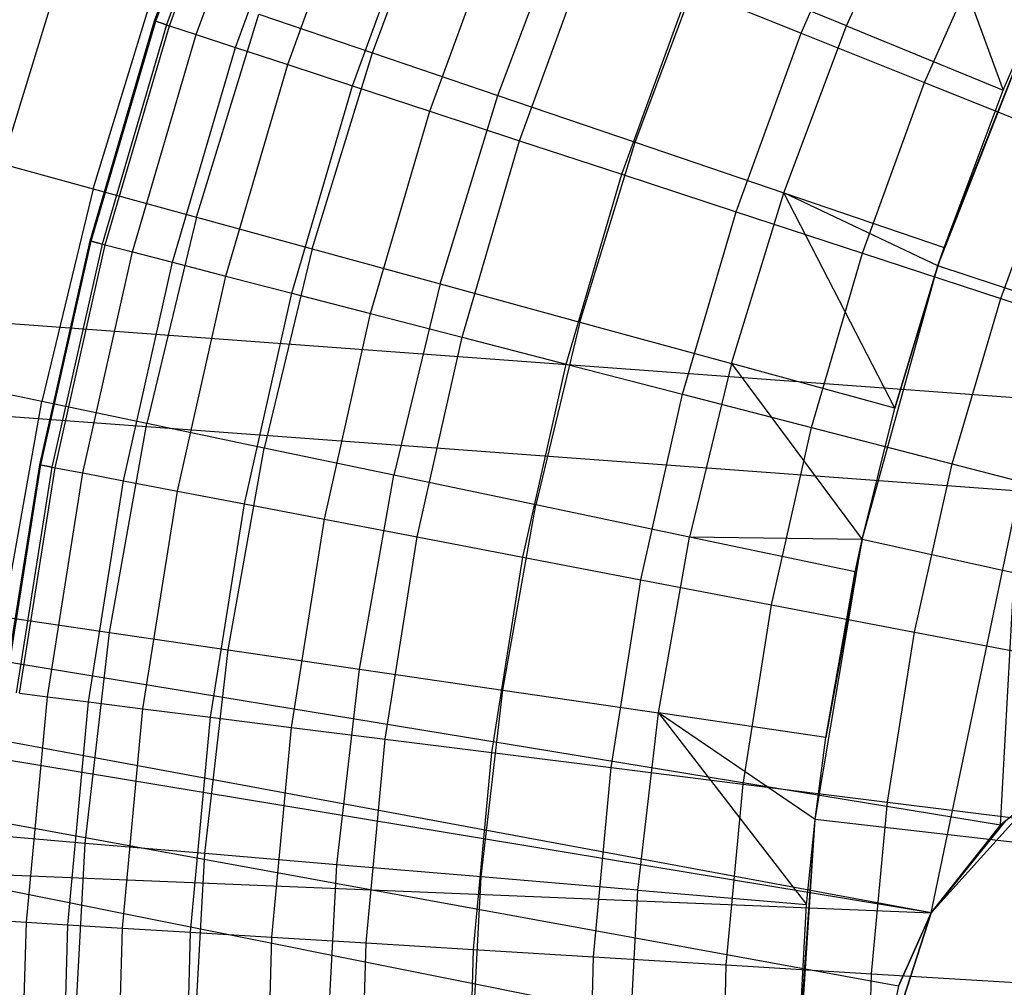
# Model space of a CAD drawing. Extents: x -390 to 397, y -401 to 400.
# Tile 161 of 192: x -22.43 to -18.59, y -380.61 to -376.84. Entities that reach past the tile are written whole.
import ezdxf

# ---------------------------------------------------------------- set-up
doc = ezdxf.new("R2010")
doc.units = 0
doc.header["$LTSCALE"] = 25.4
doc.layers.get('0').update_dxf_attribs({"linetype": 'CONTINUOUS'})

# ---------------------------------------------------------------- blocks, each defined once
blk = doc.blocks.new('FOURTY_ROUND_VII_ZWIS_STL')
at = {"color": 0}
for p, q in [((-21.9013, -376.8404, -990.0501), (-21.5953, -376.0002, -990.0501)), ((-21.9013, -376.8404, -990.0501), (-21.5953, -376.0002, -990.0501)), ((-21.8972, -376.8417, -988.5995), (-21.5913, -376.0019, -988.5995)), ((-21.8972, -376.8417, -988.5995), (-21.5913, -376.0019, -988.5995)), ((-21.5505, -376.0182, -991.5), (-21.8555, -376.8554, -991.5)), ((-21.5505, -376.0182, -991.5), (-21.8555, -376.8554, -991.5)), ((-21.8431, -376.8595, -987.15), (-21.5385, -376.023, -987.15)), ((-21.8431, -376.8595, -987.15), (-21.5385, -376.023, -987.15)), ((-21.7392, -376.8936, -985.7034), (-21.4369, -376.0638, -985.7034)), ((-21.7392, -376.8936, -985.7034), (-21.4369, -376.0638, -985.7034)), ((-21.5855, -376.9441, -984.2618), (-21.2868, -376.1239, -984.2618)), ((-21.5855, -376.9441, -984.2618), (-21.2868, -376.1239, -984.2618)), ((-21.3823, -377.0108, -982.827), (-21.0883, -376.2035, -982.827)), ((-21.3823, -377.0108, -982.827), (-21.0883, -376.2035, -982.827)), ((-19.3813, -376.888, -975.8206), (-19.0835, -376.2092, -975.8206)), ((-19.3813, -376.888, -975.8206), (-19.0835, -376.2092, -975.8206)), ((-21.0522, -376.9647, -975.5251), (-20.7714, -376.2163, -975.5251)), ((-21.0522, -376.9647, -975.5251), (-20.7714, -376.2163, -975.5251)), ((-19.204, -376.8596, -971.4547), (-18.9202, -376.2242, -971.4547)), ((-19.204, -376.8596, -971.4547), (-18.9202, -376.2242, -971.4547)), ((-18.9202, -376.2242, -971.4547), (-18.5938, -377.11, -970.1406)), ((-18.9202, -376.2242, -971.4547), (-18.5938, -377.11, -970.1406)), ((-21.1299, -377.0937, -981.4009), (-20.8417, -376.3024, -981.4009)), ((-21.1299, -377.0937, -981.4009), (-20.8417, -376.3024, -981.4009)), ((-20.8285, -377.1926, -979.9853), (-20.5472, -376.4205, -979.9853)), ((-20.8285, -377.1926, -979.9853), (-20.5472, -376.4205, -979.9853)), ((-20.5631, -377.1313, -974.1486), (-20.2934, -376.4125, -974.1486)), ((-20.5631, -377.1313, -974.1486), (-20.2934, -376.4125, -974.1486)), ((-18.9001, -377.0809, -974.4657), (-18.6157, -376.4326, -974.4657)), ((-18.9001, -377.0809, -974.4657), (-18.6157, -376.4326, -974.4657)), ((-22.4959, -377.3974, -979.7521), (-22.2389, -376.5602, -979.7521)), ((-22.4959, -377.3974, -979.7521), (-22.2389, -376.5602, -979.7521)), ((-20.4785, -377.3075, -978.5822), (-20.2054, -376.5576, -978.5822)), ((-20.4785, -377.3075, -978.5822), (-20.2054, -376.5576, -978.5822)), ((-20.0283, -377.3135, -972.7912), (-19.7707, -376.627, -972.7912)), ((-20.0283, -377.3135, -972.7912), (-19.7707, -376.627, -972.7912)), ((-19.204, -376.8596, -971.4547), (-19.7707, -376.627, -972.7912)), ((-19.204, -376.8596, -971.4547), (-19.7707, -376.627, -972.7912)), ((-22.141, -377.4946, -978.3286), (-21.8906, -376.679, -978.3286)), ((-22.141, -377.4946, -978.3286), (-21.8906, -376.679, -978.3286)), ((-20.0805, -377.4382, -977.1933), (-19.8165, -376.7135, -977.1933)), ((-20.0805, -377.4382, -977.1933), (-19.8165, -376.7135, -977.1933)), ((-19.8165, -376.7135, -977.1933), (-19.3813, -376.888, -975.8206)), ((-19.8165, -376.7135, -977.1933), (-19.3813, -376.888, -975.8206)), ((-18.8482, -377.7952, -957), (-18.4449, -376.7645, -957)), ((-18.8482, -377.7952, -957), (-18.4449, -376.7645, -957)), ((-18.8241, -377.7239, -970.1406), (-18.4449, -376.7645, -957)), ((-18.8241, -377.7239, -970.1406), (-18.4449, -376.7645, -957)), ((-18.5938, -377.11, -970.1406), (-18.4449, -376.7645, -970.1406)), ((-18.5938, -377.11, -970.1406), (-18.4449, -376.7645, -970.1406)), ((-18.5938, -377.11, -970.1406), (-18.4449, -376.7645, -957)), ((-18.5938, -377.11, -970.1406), (-18.4449, -376.7645, -957)), ((-21.7378, -377.6051, -976.919), (-21.4948, -376.8138, -976.919)), ((-21.7378, -377.6051, -976.919), (-21.4948, -376.8138, -976.919)), ((-21.4948, -376.8138, -976.919), (-21.0522, -376.9647, -975.5251)), ((-21.4948, -376.8138, -976.919), (-21.0522, -376.9647, -975.5251)), ((-22.1528, -377.6984, -990.0501), (-21.9013, -376.8404, -990.0501)), ((-22.1528, -377.6984, -990.0501), (-21.9013, -376.8404, -990.0501)), ((-22.1486, -377.6995, -988.5995), (-21.8972, -376.8417, -988.5995)), ((-22.1486, -377.6995, -988.5995), (-21.8972, -376.8417, -988.5995)), ((-21.8555, -376.8554, -991.5), (-22.1061, -377.7105, -991.5)), ((-21.8555, -376.8554, -991.5), (-22.1061, -377.7105, -991.5)), ((-22.0936, -377.7138, -987.15), (-21.8431, -376.8595, -987.15)), ((-22.0936, -377.7138, -987.15), (-21.8431, -376.8595, -987.15)), ((-21.9013, -376.8404, -990.0501), (-21.8972, -376.8417, -988.5995)), ((-21.9013, -376.8404, -990.0501), (-21.8972, -376.8417, -988.5995)), ((-21.8555, -376.8554, -991.5), (-21.9013, -376.8404, -990.0501)), ((-21.8555, -376.8554, -991.5), (-21.9013, -376.8404, -990.0501)), ((-21.8972, -376.8417, -988.5995), (-21.8431, -376.8595, -987.15)), ((-21.8972, -376.8417, -988.5995), (-21.8431, -376.8595, -987.15)), ((-21.8431, -376.8595, -987.15), (-21.7392, -376.8936, -985.7034)), ((-21.8431, -376.8595, -987.15), (-21.7392, -376.8936, -985.7034)), ((-19.4484, -377.5112, -971.4547), (-19.204, -376.8596, -971.4547)), ((-19.4484, -377.5112, -971.4547), (-19.204, -376.8596, -971.4547)), ((-19.204, -376.8596, -971.4547), (-18.5938, -377.11, -970.1406)), ((-19.204, -376.8596, -971.4547), (-18.5938, -377.11, -970.1406)), ((-21.9876, -377.7411, -985.7034), (-21.7392, -376.8936, -985.7034)), ((-21.9876, -377.7411, -985.7034), (-21.7392, -376.8936, -985.7034)), ((-21.7392, -376.8936, -985.7034), (-21.5855, -376.9441, -984.2618)), ((-21.7392, -376.8936, -985.7034), (-21.5855, -376.9441, -984.2618)), ((-19.6349, -377.5845, -975.8206), (-19.3813, -376.888, -975.8206)), ((-19.6349, -377.5845, -975.8206), (-19.3813, -376.888, -975.8206)), ((-19.3813, -376.888, -975.8206), (-18.9001, -377.0809, -974.4657)), ((-19.3813, -376.888, -975.8206), (-18.9001, -377.0809, -974.4657)), ((-18.5133, -378.313, -935.584), (-37.0589, -376.945, -935.584)), ((-18.6037, -379.9761, -935.9455), (-37.0589, -376.945, -935.584)), ((-18.5133, -378.313, -935.584), (-37.0589, -376.945, -935.584)), ((-18.8742, -380.3179, -935.9783), (-37.0589, -376.945, -935.584)), ((-18.6037, -379.9761, -935.9455), (-37.0589, -376.945, -935.584)), ((-18.8742, -380.3179, -935.9783), (-37.0589, -376.945, -935.584)), ((-21.8311, -377.7816, -984.2618), (-21.5855, -376.9441, -984.2618)), ((-21.8311, -377.7816, -984.2618), (-21.5855, -376.9441, -984.2618)), ((-21.5855, -376.9441, -984.2618), (-21.3823, -377.0108, -982.827)), ((-21.5855, -376.9441, -984.2618), (-21.3823, -377.0108, -982.827)), ((-21.2868, -377.7287, -975.5251), (-21.0522, -376.9647, -975.5251)), ((-21.2868, -377.7287, -975.5251), (-21.0522, -376.9647, -975.5251)), ((-21.0522, -376.9647, -975.5251), (-20.5631, -377.1313, -974.1486)), ((-21.0522, -376.9647, -975.5251), (-20.5631, -377.1313, -974.1486)), ((-21.624, -377.8352, -982.827), (-21.3823, -377.0108, -982.827)), ((-21.624, -377.8352, -982.827), (-21.3823, -377.0108, -982.827)), ((-21.3823, -377.0108, -982.827), (-21.1299, -377.0937, -981.4009)), ((-21.3823, -377.0108, -982.827), (-21.1299, -377.0937, -981.4009)), ((-19.1424, -377.7462, -974.4657), (-18.9001, -377.0809, -974.4657)), ((-19.1424, -377.7462, -974.4657), (-18.9001, -377.0809, -974.4657)), ((-18.9001, -377.0809, -974.4657), (-18.3737, -377.292, -973.1305)), ((-18.9001, -377.0809, -974.4657), (-18.3737, -377.292, -973.1305)), ((-21.3667, -377.9018, -981.4009), (-21.1299, -377.0937, -981.4009)), ((-21.3667, -377.9018, -981.4009), (-21.1299, -377.0937, -981.4009)), ((-21.1299, -377.0937, -981.4009), (-20.8285, -377.1926, -979.9853)), ((-21.1299, -377.0937, -981.4009), (-20.8285, -377.1926, -979.9853)), ((-20.7885, -377.8652, -974.1486), (-20.5631, -377.1313, -974.1486)), ((-20.7885, -377.8652, -974.1486), (-20.5631, -377.1313, -974.1486)), ((-20.5631, -377.1313, -974.1486), (-20.0283, -377.3135, -972.7912)), ((-20.5631, -377.1313, -974.1486), (-20.0283, -377.3135, -972.7912)), ((-18.8241, -377.7239, -970.1406), (-18.5938, -377.11, -970.1406)), ((-18.8241, -377.7239, -970.1406), (-18.5938, -377.11, -970.1406)), ((-21.0596, -377.9812, -979.9853), (-20.8285, -377.1926, -979.9853)), ((-21.0596, -377.9812, -979.9853), (-20.8285, -377.1926, -979.9853)), ((-20.8285, -377.1926, -979.9853), (-20.4785, -377.3075, -978.5822)), ((-20.8285, -377.1926, -979.9853), (-20.4785, -377.3075, -978.5822)), ((-19.0016, -380.604, -934.4929), (-37.0944, -377.3048, -934.1234)), ((-37.0944, -377.3048, -934.1234), (-19.0669, -380.9111, -934.5)), ((-19.0016, -380.604, -934.4929), (-37.0944, -377.3048, -934.1234)), ((-18.8742, -380.3179, -934.4737), (-37.0944, -377.3048, -934.1234)), ((-18.8742, -380.3179, -934.4737), (-37.0944, -377.3048, -934.1234)), ((-18.531, -378.6741, -934.1234), (-37.0944, -377.3048, -934.1234)), ((-18.531, -378.6741, -934.1234), (-37.0944, -377.3048, -934.1234)), ((-37.0944, -377.3048, -934.1234), (-19.0669, -380.9111, -934.5)), ((-20.703, -378.0734, -978.5822), (-20.4785, -377.3075, -978.5822)), ((-20.703, -378.0734, -978.5822), (-20.4785, -377.3075, -978.5822)), ((-20.4785, -377.3075, -978.5822), (-20.0805, -377.4382, -977.1933)), ((-20.4785, -377.3075, -978.5822), (-20.0805, -377.4382, -977.1933)), ((-20.2436, -378.0145, -972.7912), (-20.0283, -377.3135, -972.7912)), ((-20.2436, -378.0145, -972.7912), (-20.0283, -377.3135, -972.7912)), ((-20.0283, -377.3135, -972.7912), (-19.4484, -377.5112, -971.4547)), ((-20.0283, -377.3135, -972.7912), (-19.4484, -377.5112, -971.4547)), ((-18.6035, -377.9231, -973.1305), (-18.3737, -377.292, -973.1305)), ((-18.6035, -377.9231, -973.1305), (-18.3737, -377.292, -973.1305)), ((-22.4959, -377.3974, -979.7521), (-22.141, -377.4946, -978.3286)), ((-22.4959, -377.3974, -979.7521), (-22.141, -377.4946, -978.3286)), ((-20.2975, -378.1783, -977.1933), (-20.0805, -377.4382, -977.1933)), ((-20.2975, -378.1783, -977.1933), (-20.0805, -377.4382, -977.1933)), ((-20.0805, -377.4382, -977.1933), (-19.6349, -377.5845, -975.8206)), ((-20.0805, -377.4382, -977.1933), (-19.6349, -377.5845, -975.8206)), ((-22.141, -377.4946, -978.3286), (-22.3413, -378.324, -978.3286)), ((-22.141, -377.4946, -978.3286), (-22.3413, -378.324, -978.3286)), ((-22.141, -377.4946, -978.3286), (-21.7378, -377.6051, -976.919)), ((-22.141, -377.4946, -978.3286), (-21.7378, -377.6051, -976.919)), ((-19.6527, -378.1764, -971.4547), (-19.4484, -377.5112, -971.4547)), ((-19.6527, -378.1764, -971.4547), (-19.4484, -377.5112, -971.4547)), ((-19.4484, -377.5112, -971.4547), (-18.8241, -377.7239, -970.1406)), ((-19.0166, -378.3507, -970.1406), (-19.4484, -377.5112, -971.4547)), ((-19.0166, -378.3507, -970.1406), (-19.4484, -377.5112, -971.4547)), ((-18.8482, -377.7952, -970.1406), (-19.4484, -377.5112, -971.4547)), ((-18.8482, -377.7952, -970.1406), (-19.4484, -377.5112, -971.4547)), ((-19.4484, -377.5112, -971.4547), (-18.8241, -377.7239, -970.1406)), ((-19.8434, -378.2958, -975.8206), (-19.6349, -377.5845, -975.8206)), ((-19.8434, -378.2958, -975.8206), (-19.6349, -377.5845, -975.8206)), ((-19.6349, -377.5845, -975.8206), (-19.1424, -377.7462, -974.4657)), ((-19.6349, -377.5845, -975.8206), (-19.1424, -377.7462, -974.4657)), ((-21.7378, -377.6051, -976.919), (-21.9321, -378.4097, -976.919)), ((-21.7378, -377.6051, -976.919), (-21.9321, -378.4097, -976.919)), ((-21.7378, -377.6051, -976.919), (-21.2868, -377.7287, -975.5251)), ((-21.7378, -377.6051, -976.919), (-21.2868, -377.7287, -975.5251)), ((-22.3489, -378.5708, -990.0501), (-22.1528, -377.6984, -990.0501)), ((-22.3489, -378.5708, -990.0501), (-22.1528, -377.6984, -990.0501)), ((-22.3446, -378.5716, -988.5995), (-22.1486, -377.6995, -988.5995)), ((-22.3446, -378.5716, -988.5995), (-22.1486, -377.6995, -988.5995)), ((-22.1528, -377.6984, -990.0501), (-22.1486, -377.6995, -988.5995)), ((-22.1528, -377.6984, -990.0501), (-22.1486, -377.6995, -988.5995)), ((-22.1061, -377.7105, -991.5), (-22.1528, -377.6984, -990.0501)), ((-22.1061, -377.7105, -991.5), (-22.1528, -377.6984, -990.0501)), ((-22.1486, -377.6995, -988.5995), (-22.0936, -377.7138, -987.15)), ((-22.1486, -377.6995, -988.5995), (-22.0936, -377.7138, -987.15)), ((-22.1061, -377.7105, -991.5), (-22.3015, -378.5799, -991.5)), ((-22.1061, -377.7105, -991.5), (-22.3015, -378.5799, -991.5)), ((-22.2887, -378.5823, -987.15), (-22.0936, -377.7138, -987.15)), ((-22.2887, -378.5823, -987.15), (-22.0936, -377.7138, -987.15)), ((-22.1813, -378.6029, -985.7034), (-21.9876, -377.7411, -985.7034)), ((-22.1813, -378.6029, -985.7034), (-21.9876, -377.7411, -985.7034)), ((-22.0936, -377.7138, -987.15), (-21.9876, -377.7411, -985.7034)), ((-22.0936, -377.7138, -987.15), (-21.9876, -377.7411, -985.7034)), ((-21.9876, -377.7411, -985.7034), (-21.8311, -377.7816, -984.2618)), ((-21.9876, -377.7411, -985.7034), (-21.8311, -377.7816, -984.2618)), ((-21.2868, -377.7287, -975.5251), (-21.4744, -378.5056, -975.5251)), ((-21.2868, -377.7287, -975.5251), (-21.4744, -378.5056, -975.5251)), ((-21.2868, -377.7287, -975.5251), (-20.7885, -377.8652, -974.1486)), ((-21.2868, -377.7287, -975.5251), (-20.7885, -377.8652, -974.1486)), ((-18.8482, -377.7952, -970.1406), (-18.8241, -377.7239, -970.1406)), ((-18.8241, -377.7239, -970.1406), (-18.8482, -377.7952, -957)), ((-18.8241, -377.7239, -970.1406), (-18.8482, -377.7952, -957)), ((-18.8482, -377.7952, -970.1406), (-18.8241, -377.7239, -970.1406)), ((-22.0224, -378.6333, -984.2618), (-21.8311, -377.7816, -984.2618)), ((-22.0224, -378.6333, -984.2618), (-21.8311, -377.7816, -984.2618)), ((-21.8311, -377.7816, -984.2618), (-21.624, -377.8352, -982.827)), ((-21.8311, -377.7816, -984.2618), (-21.624, -377.8352, -982.827)), ((-19.3415, -378.4256, -974.4657), (-19.1424, -377.7462, -974.4657)), ((-19.3415, -378.4256, -974.4657), (-19.1424, -377.7462, -974.4657)), ((-19.1424, -377.7462, -974.4657), (-18.6035, -377.9231, -973.1305)), ((-19.1424, -377.7462, -974.4657), (-18.6035, -377.9231, -973.1305)), ((-19.1433, -378.8619, -957), (-18.8482, -377.7952, -957)), ((-19.1433, -378.8619, -957), (-18.8482, -377.7952, -957)), ((-19.0166, -378.3507, -970.1406), (-18.8482, -377.7952, -970.1406)), ((-18.8482, -377.7952, -957), (-19.0166, -378.3507, -970.1406)), ((-18.8482, -377.7952, -957), (-19.0166, -378.3507, -970.1406)), ((-19.0166, -378.3507, -970.1406), (-18.8482, -377.7952, -970.1406)), ((-18.8482, -377.7952, -957), (-18.8482, -377.7952, -970.1406)), ((-18.8482, -377.7952, -957), (-18.8482, -377.7952, -970.1406)), ((-15.7646, -378.8219, -952), (-18.8482, -377.7952, -957)), ((-15.7646, -378.8219, -952), (-18.8482, -377.7952, -957)), ((-21.8124, -378.6734, -982.827), (-21.624, -377.8352, -982.827)), ((-21.8124, -378.6734, -982.827), (-21.624, -377.8352, -982.827)), ((-21.624, -377.8352, -982.827), (-21.3667, -377.9018, -981.4009)), ((-21.624, -377.8352, -982.827), (-21.3667, -377.9018, -981.4009)), ((-20.7885, -377.8652, -974.1486), (-20.9687, -378.6115, -974.1486)), ((-20.7885, -377.8652, -974.1486), (-20.9687, -378.6115, -974.1486)), ((-20.7885, -377.8652, -974.1486), (-20.2436, -378.0145, -972.7912)), ((-20.7885, -377.8652, -974.1486), (-20.2436, -378.0145, -972.7912)), ((-21.5514, -378.7234, -981.4009), (-21.3667, -377.9018, -981.4009)), ((-21.5514, -378.7234, -981.4009), (-21.3667, -377.9018, -981.4009)), ((-21.3667, -377.9018, -981.4009), (-21.0596, -377.9812, -979.9853)), ((-21.3667, -377.9018, -981.4009), (-21.0596, -377.9812, -979.9853)), ((-18.7924, -378.5676, -973.1305), (-18.6035, -377.9231, -973.1305)), ((-18.7924, -378.5676, -973.1305), (-18.6035, -377.9231, -973.1305)), ((-18.6035, -377.9231, -973.1305), (-18.019, -378.115, -971.8167)), ((-18.6035, -377.9231, -973.1305), (-18.019, -378.115, -971.8167)), ((-21.2398, -378.783, -979.9853), (-21.0596, -377.9812, -979.9853)), ((-21.2398, -378.783, -979.9853), (-21.0596, -377.9812, -979.9853)), ((-21.0596, -377.9812, -979.9853), (-20.703, -378.0734, -978.5822)), ((-21.0596, -377.9812, -979.9853), (-20.703, -378.0734, -978.5822)), ((-20.2436, -378.0145, -972.7912), (-20.4157, -378.7273, -972.7912)), ((-20.2436, -378.0145, -972.7912), (-20.4157, -378.7273, -972.7912)), ((-20.2436, -378.0145, -972.7912), (-19.6527, -378.1764, -971.4547)), ((-20.2436, -378.0145, -972.7912), (-19.6527, -378.1764, -971.4547)), ((-20.878, -378.8522, -978.5822), (-20.703, -378.0734, -978.5822)), ((-20.878, -378.8522, -978.5822), (-20.703, -378.0734, -978.5822)), ((-20.703, -378.0734, -978.5822), (-20.2975, -378.1783, -977.1933)), ((-20.703, -378.0734, -978.5822), (-20.2975, -378.1783, -977.1933)), ((-20.4666, -378.9308, -977.1933), (-20.2975, -378.1783, -977.1933)), ((-20.4666, -378.9308, -977.1933), (-20.2975, -378.1783, -977.1933)), ((-20.2975, -378.1783, -977.1933), (-19.8434, -378.2958, -975.8206)), ((-20.2975, -378.1783, -977.1933), (-19.8434, -378.2958, -975.8206)), ((-19.6527, -378.1764, -971.4547), (-19.816, -378.8528, -971.4547)), ((-19.6527, -378.1764, -971.4547), (-19.816, -378.8528, -971.4547)), ((-19.0166, -378.3507, -970.1406), (-19.6527, -378.1764, -971.4547)), ((-19.6527, -378.1764, -971.4547), (-19.1433, -378.8619, -970.1406)), ((-19.0166, -378.3507, -970.1406), (-19.6527, -378.1764, -971.4547)), ((-19.6527, -378.1764, -971.4547), (-19.1433, -378.8619, -970.1406)), ((-22.3413, -378.324, -978.3286), (-22.7015, -378.2486, -979.7521)), ((-22.3413, -378.324, -978.3286), (-22.7015, -378.2486, -979.7521)), ((-20.006, -379.019, -975.8206), (-19.8434, -378.2958, -975.8206)), ((-20.006, -379.019, -975.8206), (-19.8434, -378.2958, -975.8206)), ((-19.8434, -378.2958, -975.8206), (-19.3415, -378.4256, -974.4657)), ((-19.8434, -378.2958, -975.8206), (-19.3415, -378.4256, -974.4657)), ((-18.6037, -379.9761, -935.9455), (-18.5133, -378.313, -935.584)), ((-18.6037, -379.9761, -935.9455), (-18.5133, -378.313, -935.584)), ((-22.4906, -379.1641, -978.3286), (-22.3413, -378.324, -978.3286)), ((-22.4906, -379.1641, -978.3286), (-22.3413, -378.324, -978.3286)), ((-21.9321, -378.4097, -976.919), (-22.3413, -378.324, -978.3286)), ((-21.9321, -378.4097, -976.919), (-22.3413, -378.324, -978.3286)), ((-19.1433, -378.8619, -970.1406), (-19.0166, -378.3507, -970.1406)), ((-19.1433, -378.8619, -957), (-19.0166, -378.3507, -970.1406)), ((-19.1433, -378.8619, -970.1406), (-19.0166, -378.3507, -970.1406)), ((-19.1433, -378.8619, -957), (-19.0166, -378.3507, -970.1406)), ((-22.077, -379.2247, -976.919), (-21.9321, -378.4097, -976.919)), ((-22.077, -379.2247, -976.919), (-21.9321, -378.4097, -976.919)), ((-21.4744, -378.5056, -975.5251), (-21.9321, -378.4097, -976.919)), ((-21.4744, -378.5056, -975.5251), (-21.9321, -378.4097, -976.919)), ((-19.4968, -379.1164, -974.4657), (-19.3415, -378.4256, -974.4657)), ((-19.4968, -379.1164, -974.4657), (-19.3415, -378.4256, -974.4657)), ((-19.3415, -378.4256, -974.4657), (-18.7924, -378.5676, -973.1305)), ((-19.3415, -378.4256, -974.4657), (-18.7924, -378.5676, -973.1305)), ((-21.6142, -379.2925, -975.5251), (-21.4744, -378.5056, -975.5251)), ((-21.6142, -379.2925, -975.5251), (-21.4744, -378.5056, -975.5251)), ((-20.9687, -378.6115, -974.1486), (-21.4744, -378.5056, -975.5251)), ((-20.9687, -378.6115, -974.1486), (-21.4744, -378.5056, -975.5251)), ((-22.4886, -379.454, -990.0501), (-22.3489, -378.5708, -990.0501)), ((-22.4886, -379.454, -990.0501), (-22.3489, -378.5708, -990.0501)), ((-22.4843, -379.4545, -988.5995), (-22.3446, -378.5716, -988.5995)), ((-22.4843, -379.4545, -988.5995), (-22.3446, -378.5716, -988.5995)), ((-22.3015, -378.5799, -991.5), (-22.4408, -379.46, -991.5)), ((-22.3015, -378.5799, -991.5), (-22.4408, -379.46, -991.5)), ((-22.4279, -379.4616, -987.15), (-22.2887, -378.5823, -987.15)), ((-22.4279, -379.4616, -987.15), (-22.2887, -378.5823, -987.15)), ((-22.3489, -378.5708, -990.0501), (-22.3446, -378.5716, -988.5995)), ((-22.3489, -378.5708, -990.0501), (-22.3446, -378.5716, -988.5995)), ((-22.3015, -378.5799, -991.5), (-22.3489, -378.5708, -990.0501)), ((-22.3015, -378.5799, -991.5), (-22.3489, -378.5708, -990.0501)), ((-22.3446, -378.5716, -988.5995), (-22.2887, -378.5823, -987.15)), ((-22.3446, -378.5716, -988.5995), (-22.2887, -378.5823, -987.15)), ((-22.2887, -378.5823, -987.15), (-22.1813, -378.6029, -985.7034)), ((-22.2887, -378.5823, -987.15), (-22.1813, -378.6029, -985.7034)), ((-18.9397, -379.2229, -973.1305), (-18.7924, -378.5676, -973.1305)), ((-18.9397, -379.2229, -973.1305), (-18.7924, -378.5676, -973.1305)), ((-18.7924, -378.5676, -973.1305), (-18.1969, -378.7217, -971.8167)), ((-18.7924, -378.5676, -973.1305), (-18.1969, -378.7217, -971.8167)), ((-22.3193, -379.4752, -985.7034), (-22.1813, -378.6029, -985.7034)), ((-22.3193, -379.4752, -985.7034), (-22.1813, -378.6029, -985.7034)), ((-22.1813, -378.6029, -985.7034), (-22.0224, -378.6333, -984.2618)), ((-22.1813, -378.6029, -985.7034), (-22.0224, -378.6333, -984.2618)), ((-21.103, -379.3673, -974.1486), (-20.9687, -378.6115, -974.1486)), ((-21.103, -379.3673, -974.1486), (-20.9687, -378.6115, -974.1486)), ((-20.4157, -378.7273, -972.7912), (-20.9687, -378.6115, -974.1486)), ((-20.4157, -378.7273, -972.7912), (-20.9687, -378.6115, -974.1486)), ((-22.1589, -379.4954, -984.2618), (-22.0224, -378.6333, -984.2618)), ((-22.1589, -379.4954, -984.2618), (-22.0224, -378.6333, -984.2618)), ((-22.0224, -378.6333, -984.2618), (-21.8124, -378.6734, -982.827)), ((-22.0224, -378.6333, -984.2618), (-21.8124, -378.6734, -982.827)), ((-21.9467, -379.522, -982.827), (-21.8124, -378.6734, -982.827)), ((-21.9467, -379.522, -982.827), (-21.8124, -378.6734, -982.827)), ((-21.8124, -378.6734, -982.827), (-21.5514, -378.7234, -981.4009)), ((-21.8124, -378.6734, -982.827), (-21.5514, -378.7234, -981.4009)), ((-18.8742, -380.3179, -934.4737), (-18.531, -378.6741, -934.1234)), ((-18.8742, -380.3179, -934.4737), (-18.531, -378.6741, -934.1234)), ((-21.683, -379.5551, -981.4009), (-21.5514, -378.7234, -981.4009)), ((-21.683, -379.5551, -981.4009), (-21.5514, -378.7234, -981.4009)), ((-21.5514, -378.7234, -981.4009), (-21.2398, -378.783, -979.9853)), ((-21.5514, -378.7234, -981.4009), (-21.2398, -378.783, -979.9853)), ((-20.544, -379.4492, -972.7912), (-20.4157, -378.7273, -972.7912)), ((-20.544, -379.4492, -972.7912), (-20.4157, -378.7273, -972.7912)), ((-19.816, -378.8528, -971.4547), (-20.4157, -378.7273, -972.7912)), ((-19.816, -378.8528, -971.4547), (-20.4157, -378.7273, -972.7912)), ((-21.3682, -379.5946, -979.9853), (-21.2398, -378.783, -979.9853)), ((-21.3682, -379.5946, -979.9853), (-21.2398, -378.783, -979.9853)), ((-21.2398, -378.783, -979.9853), (-20.878, -378.8522, -978.5822)), ((-21.2398, -378.783, -979.9853), (-20.878, -378.8522, -978.5822)), ((-21.0028, -379.6405, -978.5822), (-20.878, -378.8522, -978.5822)), ((-21.0028, -379.6405, -978.5822), (-20.878, -378.8522, -978.5822)), ((-20.878, -378.8522, -978.5822), (-20.4666, -378.9308, -977.1933)), ((-20.878, -378.8522, -978.5822), (-20.4666, -378.9308, -977.1933)), ((-19.9378, -379.538, -971.4547), (-19.816, -378.8528, -971.4547)), ((-19.9378, -379.538, -971.4547), (-19.816, -378.8528, -971.4547)), ((-19.1705, -378.988, -970.1406), (-19.816, -378.8528, -971.4547)), ((-19.1433, -378.8619, -970.1406), (-19.816, -378.8528, -971.4547)), ((-19.1705, -378.988, -970.1406), (-19.816, -378.8528, -971.4547)), ((-19.1433, -378.8619, -970.1406), (-19.816, -378.8528, -971.4547)), ((-19.3272, -379.9533, -957), (-19.1433, -378.8619, -957)), ((-19.3272, -379.9533, -957), (-19.1433, -378.8619, -957)), ((-19.1433, -378.8619, -957), (-19.2852, -379.6336, -970.1406)), ((-19.1433, -378.8619, -957), (-19.2852, -379.6336, -970.1406)), ((-19.1705, -378.988, -970.1406), (-19.1433, -378.8619, -970.1406)), ((-19.1433, -378.8619, -957), (-19.1705, -378.988, -970.1406)), ((-19.1433, -378.8619, -957), (-19.1705, -378.988, -970.1406)), ((-19.1705, -378.988, -970.1406), (-19.1433, -378.8619, -970.1406)), ((-19.1433, -378.8619, -970.1406), (-19.1433, -378.8619, -957)), ((-19.1433, -378.8619, -970.1406), (-19.1433, -378.8619, -957)), ((-15.9705, -379.5662, -952), (-19.1433, -378.8619, -957)), ((-15.9705, -379.5662, -952), (-19.1433, -378.8619, -957)), ((-20.5871, -379.6927, -977.1933), (-20.4666, -378.9308, -977.1933)), ((-20.5871, -379.6927, -977.1933), (-20.4666, -378.9308, -977.1933)), ((-20.4666, -378.9308, -977.1933), (-20.006, -379.019, -975.8206)), ((-20.4666, -378.9308, -977.1933), (-20.006, -379.019, -975.8206)), ((-19.2852, -379.6336, -970.1406), (-19.1705, -378.988, -970.1406)), ((-19.2852, -379.6336, -970.1406), (-19.1705, -378.988, -970.1406)), ((-20.1218, -379.7511, -975.8206), (-20.006, -379.019, -975.8206)), ((-20.1218, -379.7511, -975.8206), (-20.006, -379.019, -975.8206)), ((-20.006, -379.019, -975.8206), (-19.4968, -379.1164, -974.4657)), ((-20.006, -379.019, -975.8206), (-19.4968, -379.1164, -974.4657)), ((-19.6074, -379.8157, -974.4657), (-19.4968, -379.1164, -974.4657)), ((-19.6074, -379.8157, -974.4657), (-19.4968, -379.1164, -974.4657)), ((-19.4968, -379.1164, -974.4657), (-18.9397, -379.2229, -973.1305)), ((-19.4968, -379.1164, -974.4657), (-18.9397, -379.2229, -973.1305)), ((-22.4906, -379.1641, -978.3286), (-22.077, -379.2247, -976.919)), ((-22.4906, -379.1641, -978.3286), (-22.077, -379.2247, -976.919)), ((-22.1719, -380.047, -976.919), (-22.077, -379.2247, -976.919)), ((-22.1719, -380.047, -976.919), (-22.077, -379.2247, -976.919)), ((-22.077, -379.2247, -976.919), (-21.6142, -379.2925, -975.5251)), ((-22.077, -379.2247, -976.919), (-21.6142, -379.2925, -975.5251)), ((-19.0447, -379.8863, -973.1305), (-18.9397, -379.2229, -973.1305)), ((-19.0447, -379.8863, -973.1305), (-18.9397, -379.2229, -973.1305)), ((-18.9397, -379.2229, -973.1305), (-18.3355, -379.3385, -971.8167)), ((-18.9397, -379.2229, -973.1305), (-18.3355, -379.3385, -971.8167)), ((-21.7059, -380.0864, -975.5251), (-21.6142, -379.2925, -975.5251)), ((-21.7059, -380.0864, -975.5251), (-21.6142, -379.2925, -975.5251)), ((-21.6142, -379.2925, -975.5251), (-21.103, -379.3673, -974.1486)), ((-21.6142, -379.2925, -975.5251), (-21.103, -379.3673, -974.1486)), ((-21.1911, -380.13, -974.1486), (-21.103, -379.3673, -974.1486)), ((-21.1911, -380.13, -974.1486), (-21.103, -379.3673, -974.1486)), ((-21.103, -379.3673, -974.1486), (-20.544, -379.4492, -972.7912)), ((-21.103, -379.3673, -974.1486), (-20.544, -379.4492, -972.7912)), ((-22.4279, -379.4616, -987.15), (-22.3193, -379.4752, -985.7034)), ((-22.4279, -379.4616, -987.15), (-22.3193, -379.4752, -985.7034)), ((-20.6281, -380.1776, -972.7912), (-20.544, -379.4492, -972.7912)), ((-20.6281, -380.1776, -972.7912), (-20.544, -379.4492, -972.7912)), ((-20.544, -379.4492, -972.7912), (-19.9378, -379.538, -971.4547)), ((-20.544, -379.4492, -972.7912), (-19.9378, -379.538, -971.4547)), ((-22.4012, -380.3546, -985.7034), (-22.3193, -379.4752, -985.7034)), ((-22.4012, -380.3546, -985.7034), (-22.3193, -379.4752, -985.7034)), ((-22.3193, -379.4752, -985.7034), (-22.1589, -379.4954, -984.2618)), ((-22.3193, -379.4752, -985.7034), (-22.1589, -379.4954, -984.2618)), ((-22.2398, -380.3645, -984.2618), (-22.1589, -379.4954, -984.2618)), ((-22.2398, -380.3645, -984.2618), (-22.1589, -379.4954, -984.2618)), ((-22.1589, -379.4954, -984.2618), (-21.9467, -379.522, -982.827)), ((-22.1589, -379.4954, -984.2618), (-21.9467, -379.522, -982.827)), ((-22.0263, -380.3774, -982.827), (-21.9467, -379.522, -982.827)), ((-22.0263, -380.3774, -982.827), (-21.9467, -379.522, -982.827)), ((-21.9467, -379.522, -982.827), (-21.683, -379.5551, -981.4009)), ((-21.9467, -379.522, -982.827), (-21.683, -379.5551, -981.4009)), ((-20.0176, -380.2293, -971.4547), (-19.9378, -379.538, -971.4547)), ((-20.0176, -380.2293, -971.4547), (-19.9378, -379.538, -971.4547)), ((-19.2852, -379.6336, -970.1406), (-19.9378, -379.538, -971.4547)), ((-19.3272, -379.9533, -970.1406), (-19.9378, -379.538, -971.4547)), ((-19.9378, -379.538, -971.4547), (-19.3604, -380.2849, -970.1406)), ((-19.3272, -379.9533, -970.1406), (-19.9378, -379.538, -971.4547)), ((-19.2852, -379.6336, -970.1406), (-19.9378, -379.538, -971.4547)), ((-19.9378, -379.538, -971.4547), (-19.3604, -380.2849, -970.1406)), ((-37.3164, -379.559, -936), (-18.8742, -380.3179, -935.9783)), ((-37.3164, -379.559, -936), (-18.8742, -380.3179, -935.9783)), ((-21.7611, -380.3936, -981.4009), (-21.683, -379.5551, -981.4009)), ((-21.7611, -380.3936, -981.4009), (-21.683, -379.5551, -981.4009)), ((-21.683, -379.5551, -981.4009), (-21.3682, -379.5946, -979.9853)), ((-21.683, -379.5551, -981.4009), (-21.3682, -379.5946, -979.9853)), ((-21.4444, -380.4128, -979.9853), (-21.3682, -379.5946, -979.9853)), ((-21.4444, -380.4128, -979.9853), (-21.3682, -379.5946, -979.9853)), ((-21.3682, -379.5946, -979.9853), (-21.0028, -379.6405, -978.5822)), ((-21.3682, -379.5946, -979.9853), (-21.0028, -379.6405, -978.5822)), ((-21.0768, -380.4352, -978.5822), (-21.0028, -379.6405, -978.5822)), ((-21.0768, -380.4352, -978.5822), (-21.0028, -379.6405, -978.5822)), ((-21.0028, -379.6405, -978.5822), (-20.5871, -379.6927, -977.1933)), ((-21.0028, -379.6405, -978.5822), (-20.5871, -379.6927, -977.1933)), ((-19.3272, -379.9533, -970.1406), (-19.2852, -379.6336, -970.1406)), ((-19.3272, -379.9533, -957), (-19.2852, -379.6336, -970.1406)), ((-19.3272, -379.9533, -970.1406), (-19.2852, -379.6336, -970.1406)), ((-19.3272, -379.9533, -957), (-19.2852, -379.6336, -970.1406)), ((-20.6586, -380.4607, -977.1933), (-20.5871, -379.6927, -977.1933)), ((-20.6586, -380.4607, -977.1933), (-20.5871, -379.6927, -977.1933)), ((-20.5871, -379.6927, -977.1933), (-20.1218, -379.7511, -975.8206)), ((-20.5871, -379.6927, -977.1933), (-20.1218, -379.7511, -975.8206)), ((-20.1905, -380.4891, -975.8206), (-20.1218, -379.7511, -975.8206)), ((-20.1905, -380.4891, -975.8206), (-20.1218, -379.7511, -975.8206)), ((-20.1218, -379.7511, -975.8206), (-19.6074, -379.8157, -974.4657)), ((-20.1218, -379.7511, -975.8206), (-19.6074, -379.8157, -974.4657)), ((-19.6731, -380.5206, -974.4657), (-19.6074, -379.8157, -974.4657)), ((-19.6731, -380.5206, -974.4657), (-19.6074, -379.8157, -974.4657)), ((-19.6074, -379.8157, -974.4657), (-19.0447, -379.8863, -973.1305)), ((-19.6074, -379.8157, -974.4657), (-19.0447, -379.8863, -973.1305)), ((-18.8742, -380.3179, -927.5), (-18.4568, -379.8544, -927.5)), ((-18.8742, -380.3179, -929), (-18.4568, -379.8544, -929)), ((-18.8742, -380.3179, -927.5), (-18.4568, -379.8544, -927.5)), ((-18.8742, -380.3179, -929), (-18.4568, -379.8544, -929)), ((-18.4568, -379.8544, -935.9298), (-18.6037, -379.9761, -935.9455)), ((-18.4568, -379.8544, -935.9298), (-18.6037, -379.9761, -935.9455)), ((-19.1069, -380.5551, -973.1305), (-19.0447, -379.8863, -973.1305)), ((-19.1069, -380.5551, -973.1305), (-19.0447, -379.8863, -973.1305)), ((-19.0447, -379.8863, -973.1305), (-18.4343, -379.9629, -971.8167)), ((-19.0447, -379.8863, -973.1305), (-18.4343, -379.9629, -971.8167)), ((-19.3979, -381.0579, -957), (-19.3272, -379.9533, -957)), ((-19.3979, -381.0579, -957), (-19.3272, -379.9533, -957)), ((-19.3958, -380.9396, -970.1406), (-19.3272, -379.9533, -957)), ((-19.3958, -380.9396, -970.1406), (-19.3272, -379.9533, -957)), ((-19.3604, -380.2849, -970.1406), (-19.3272, -379.9533, -970.1406)), ((-19.3604, -380.2849, -970.1406), (-19.3272, -379.9533, -970.1406)), ((-19.3604, -380.2849, -970.1406), (-19.3272, -379.9533, -957)), ((-19.3604, -380.2849, -970.1406), (-19.3272, -379.9533, -957)), ((-19.3272, -379.9533, -970.1406), (-19.3272, -379.9533, -957)), ((-19.3272, -379.9533, -970.1406), (-19.3272, -379.9533, -957)), ((-16.0988, -380.3276, -952), (-19.3272, -379.9533, -957)), ((-16.0988, -380.3276, -952), (-19.3272, -379.9533, -957)), ((-18.5852, -379.9589, -934.4312), (-18.8742, -380.3179, -934.4737)), ((-18.5852, -379.9589, -934.4312), (-18.8742, -380.3179, -934.4737)), ((-18.5852, -379.9589, -934.4312), (-18.6037, -379.9761, -935.9455)), ((-18.5852, -379.9589, -934.4312), (-18.6037, -379.9761, -935.9455)), ((-18.6037, -379.9761, -935.9455), (-18.8742, -380.3179, -935.9783)), ((-18.8742, -380.3179, -934.4737), (-18.6037, -379.9761, -935.9455)), ((-18.8742, -380.3179, -934.4737), (-18.6037, -379.9761, -935.9455)), ((-18.6037, -379.9761, -935.9455), (-18.8742, -380.3179, -935.9783)), ((-22.1719, -380.047, -976.919), (-22.5885, -380.0117, -978.3286)), ((-22.1719, -380.047, -976.919), (-22.5885, -380.0117, -978.3286)), ((-22.2165, -380.8736, -976.919), (-22.1719, -380.047, -976.919)), ((-22.2165, -380.8736, -976.919), (-22.1719, -380.047, -976.919)), ((-21.7059, -380.0864, -975.5251), (-22.1719, -380.047, -976.919)), ((-21.7059, -380.0864, -975.5251), (-22.1719, -380.047, -976.919)), ((-21.749, -380.8845, -975.5251), (-21.7059, -380.0864, -975.5251)), ((-21.749, -380.8845, -975.5251), (-21.7059, -380.0864, -975.5251)), ((-21.1911, -380.13, -974.1486), (-21.7059, -380.0864, -975.5251)), ((-21.1911, -380.13, -974.1486), (-21.7059, -380.0864, -975.5251)), ((-21.2324, -380.8966, -974.1486), (-21.1911, -380.13, -974.1486)), ((-21.2324, -380.8966, -974.1486), (-21.1911, -380.13, -974.1486)), ((-20.6281, -380.1776, -972.7912), (-21.1911, -380.13, -974.1486)), ((-20.6281, -380.1776, -972.7912), (-21.1911, -380.13, -974.1486)), ((-20.6676, -380.9099, -972.7912), (-20.6281, -380.1776, -972.7912)), ((-20.6676, -380.9099, -972.7912), (-20.6281, -380.1776, -972.7912)), ((-20.0176, -380.2293, -971.4547), (-20.6281, -380.1776, -972.7912)), ((-20.0176, -380.2293, -971.4547), (-20.6281, -380.1776, -972.7912)), ((-20.0551, -380.9242, -971.4547), (-20.0176, -380.2293, -971.4547)), ((-20.0551, -380.9242, -971.4547), (-20.0176, -380.2293, -971.4547)), ((-20.0176, -380.2293, -971.4547), (-19.3604, -380.2849, -970.1406)), ((-20.0176, -380.2293, -971.4547), (-19.3604, -380.2849, -970.1406)), ((-19.3958, -380.9396, -970.1406), (-19.3604, -380.2849, -970.1406)), ((-19.3958, -380.9396, -970.1406), (-19.3604, -380.2849, -970.1406)), ((-22.5104, -380.348, -987.15), (-22.4012, -380.3546, -985.7034)), ((-22.5104, -380.348, -987.15), (-22.4012, -380.3546, -985.7034)), ((-22.4266, -381.2375, -985.7034), (-22.4012, -380.3546, -985.7034)), ((-22.4266, -381.2375, -985.7034), (-22.4012, -380.3546, -985.7034)), ((-22.4012, -380.3546, -985.7034), (-22.2398, -380.3645, -984.2618)), ((-22.4012, -380.3546, -985.7034), (-22.2398, -380.3645, -984.2618)), ((-19.0669, -380.9111, -927.5), (-18.8742, -380.3179, -927.5)), ((-18.8742, -380.3179, -935.9783), (-19.0669, -380.9111, -936)), ((-19.0669, -380.9111, -929), (-18.8742, -380.3179, -929)), ((-19.0669, -380.9111, -927.5), (-18.8742, -380.3179, -927.5)), ((-18.8742, -380.3179, -935.9783), (-19.0669, -380.9111, -936)), ((-19.0669, -380.9111, -929), (-18.8742, -380.3179, -929)), ((-18.8742, -380.3179, -934.4737), (-19.0016, -380.604, -934.4929)), ((-19.0016, -380.604, -934.4929), (-18.8742, -380.3179, -935.9783)), ((-19.0016, -380.604, -934.4929), (-18.8742, -380.3179, -935.9783)), ((-18.8742, -380.3179, -934.4737), (-19.0016, -380.604, -934.4929)), ((-18.8742, -380.3179, -929), (-18.8742, -380.3179, -927.5)), ((-18.8742, -380.3179, -929), (-18.8742, -380.3179, -927.5)), ((-18.8742, -380.3179, -934.4737), (-18.8742, -380.3179, -935.9783)), ((-18.8742, -380.3179, -934.4737), (-18.8742, -380.3179, -935.9783)), ((-22.2648, -381.2369, -984.2618), (-22.2398, -380.3645, -984.2618)), ((-22.2648, -381.2369, -984.2618), (-22.2398, -380.3645, -984.2618)), ((-22.2398, -380.3645, -984.2618), (-22.0263, -380.3774, -982.827)), ((-22.2398, -380.3645, -984.2618), (-22.0263, -380.3774, -982.827)), ((-22.0509, -381.2362, -982.827), (-22.0263, -380.3774, -982.827)), ((-22.0509, -381.2362, -982.827), (-22.0263, -380.3774, -982.827)), ((-22.0263, -380.3774, -982.827), (-21.7611, -380.3936, -981.4009)), ((-22.0263, -380.3774, -982.827), (-21.7611, -380.3936, -981.4009)), ((-21.7852, -381.2353, -981.4009), (-21.7611, -380.3936, -981.4009)), ((-21.7852, -381.2353, -981.4009), (-21.7611, -380.3936, -981.4009)), ((-21.7611, -380.3936, -981.4009), (-21.4444, -380.4128, -979.9853)), ((-21.7611, -380.3936, -981.4009), (-21.4444, -380.4128, -979.9853)), ((-21.468, -381.2343, -979.9853), (-21.4444, -380.4128, -979.9853)), ((-21.468, -381.2343, -979.9853), (-21.4444, -380.4128, -979.9853)), ((-21.4444, -380.4128, -979.9853), (-21.0768, -380.4352, -978.5822)), ((-21.4444, -380.4128, -979.9853), (-21.0768, -380.4352, -978.5822)), ((-21.0997, -381.233, -978.5822), (-21.0768, -380.4352, -978.5822)), ((-21.0997, -381.233, -978.5822), (-21.0768, -380.4352, -978.5822)), ((-21.0768, -380.4352, -978.5822), (-20.6586, -380.4607, -977.1933)), ((-21.0768, -380.4352, -978.5822), (-20.6586, -380.4607, -977.1933)), ((-20.6808, -381.2316, -977.1933), (-20.6586, -380.4607, -977.1933)), ((-20.6808, -381.2316, -977.1933), (-20.6586, -380.4607, -977.1933)), ((-20.6586, -380.4607, -977.1933), (-20.1905, -380.4891, -975.8206)), ((-20.6586, -380.4607, -977.1933), (-20.1905, -380.4891, -975.8206)), ((-20.2118, -381.2301, -975.8206), (-20.1905, -380.4891, -975.8206)), ((-20.2118, -381.2301, -975.8206), (-20.1905, -380.4891, -975.8206)), ((-20.1905, -380.4891, -975.8206), (-19.6731, -380.5206, -974.4657)), ((-20.1905, -380.4891, -975.8206), (-19.6731, -380.5206, -974.4657)), ((-19.6934, -381.2283, -974.4657), (-19.6731, -380.5206, -974.4657)), ((-19.6934, -381.2283, -974.4657), (-19.6731, -380.5206, -974.4657)), ((-19.6731, -380.5206, -974.4657), (-19.1069, -380.5551, -973.1305)), ((-19.6731, -380.5206, -974.4657), (-19.1069, -380.5551, -973.1305)), ((-19.1262, -381.2264, -973.1305), (-19.1069, -380.5551, -973.1305)), ((-19.1262, -381.2264, -973.1305), (-19.1069, -380.5551, -973.1305)), ((-19.1069, -380.5551, -973.1305), (-18.4929, -380.5924, -971.8167)), ((-19.1069, -380.5551, -973.1305), (-18.4929, -380.5924, -971.8167)), ((-19.0016, -380.604, -934.4929), (-19.0669, -380.9111, -936)), ((-19.0016, -380.604, -934.4929), (-19.0669, -380.9111, -936)), ((-19.0016, -380.604, -934.4929), (-19.0669, -380.9111, -934.5)), ((-19.0016, -380.604, -934.4929), (-19.0669, -380.9111, -934.5))]:
    blk.add_line(p, q, dxfattribs=at)

msp = doc.modelspace()

# ---------------------------------------------------------------- block references
at = {"color": 250}
msp.add_blockref('FOURTY_ROUND_VII_ZWIS_STL', (0, 0), dxfattribs=at)

doc.saveas('drawing.dxf')
